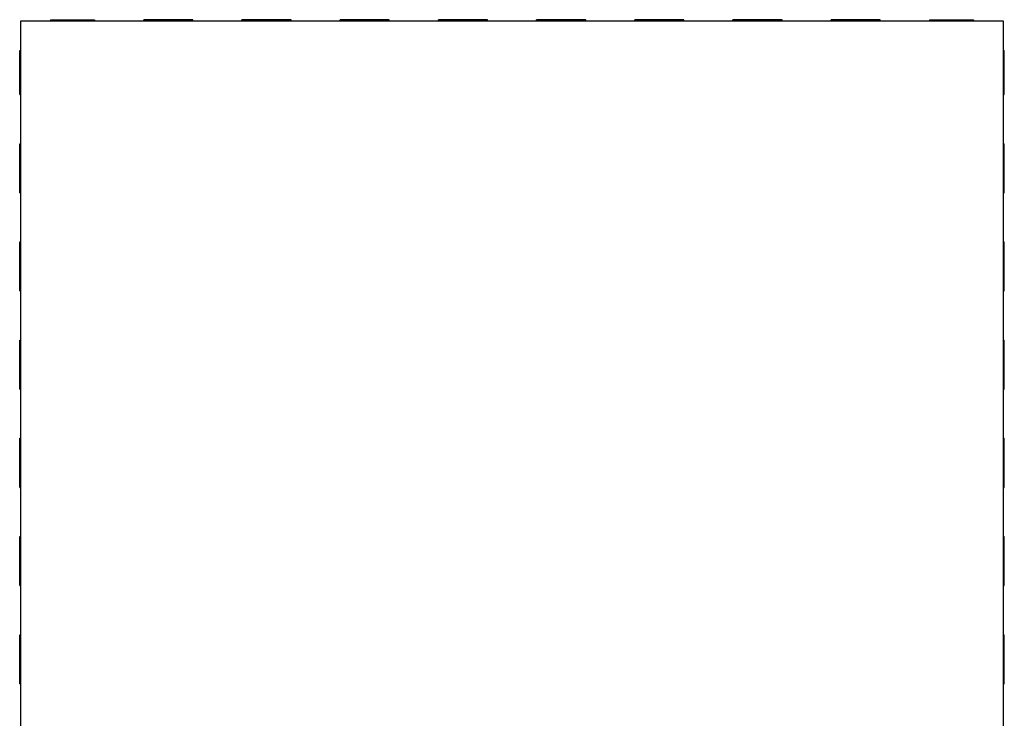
# Model space of a CAD drawing. Header units: millimetres. Extents: x 556 to 717, y 170 to 290.
# Tile 23 of 167: x 622.03 to 626.04, y 181.95 to 184.79. Entities that reach past the tile are written whole.
import ezdxf

# ---------------------------------------------------------------- set-up
doc = ezdxf.new("R2010")
doc.units = ezdxf.units.MM
doc.header["$LTSCALE"] = 30.734
doc.layers.get('0').update_dxf_attribs({"linetype": 'CONTINUOUS'})

msp = doc.modelspace()

# ---------------------------------------------------------------- linework, layer by layer
at = {"linetype": 'Continuous'}
for p, q in [((622.0383, 180.7898), (622.0383, 184.7898)), ((622.0383, 184.7898), (626.0383, 184.7898)), ((622.1583, 184.7948), (622.1583, 184.7898)), ((622.1583, 184.7948), (622.3383, 184.7948)), ((622.3383, 184.7948), (622.3383, 184.7898)), ((622.5383, 184.7898), (622.5383, 184.7948)), ((622.7383, 184.7948), (622.5383, 184.7948)), ((622.7383, 184.7898), (622.7383, 184.7948)), ((622.9383, 184.7898), (622.9383, 184.7948)), ((623.1383, 184.7948), (622.9383, 184.7948)), ((623.1383, 184.7898), (623.1383, 184.7948)), ((623.3383, 184.7898), (623.3383, 184.7948)), ((623.5383, 184.7948), (623.3383, 184.7948)), ((623.5383, 184.7898), (623.5383, 184.7948)), ((623.7383, 184.7898), (623.7383, 184.7948)), ((623.9383, 184.7948), (623.7383, 184.7948)), ((623.9383, 184.7898), (623.9383, 184.7948)), ((624.1383, 184.7898), (624.1383, 184.7948)), ((624.3383, 184.7948), (624.1383, 184.7948)), ((624.3383, 184.7898), (624.3383, 184.7948)), ((624.5383, 184.7898), (624.5383, 184.7948)), ((624.7383, 184.7948), (624.5383, 184.7948)), ((624.7383, 184.7898), (624.7383, 184.7948)), ((624.9383, 184.7898), (624.9383, 184.7948)), ((625.1383, 184.7948), (624.9383, 184.7948)), ((625.1383, 184.7898), (625.1383, 184.7948)), ((625.3383, 184.7898), (625.3383, 184.7948)), ((625.5383, 184.7948), (625.3383, 184.7948)), ((625.5383, 184.7898), (625.5383, 184.7948)), ((625.7383, 184.7948), (625.7383, 184.7898)), ((625.7383, 184.7948), (625.9183, 184.7948)), ((625.9183, 184.7948), (625.9183, 184.7898)), ((626.0383, 184.7898), (626.0383, 180.7898)), ((622.0333, 184.4898), (622.0333, 184.6698)), ((622.0333, 184.6698), (622.0383, 184.6698)), ((626.0383, 184.6698), (626.0433, 184.6698)), ((626.0433, 184.4898), (626.0433, 184.6698)), ((622.0333, 184.4898), (622.0383, 184.4898)), ((626.0383, 184.4898), (626.0433, 184.4898)), ((622.0333, 184.0898), (622.0333, 184.2898)), ((622.0333, 184.2898), (622.0383, 184.2898)), ((626.0383, 184.2898), (626.0433, 184.2898)), ((626.0433, 184.0898), (626.0433, 184.2898)), ((622.0333, 184.0898), (622.0383, 184.0898)), ((626.0383, 184.0898), (626.0433, 184.0898)), ((622.0333, 183.6898), (622.0333, 183.8898)), ((622.0333, 183.8898), (622.0383, 183.8898)), ((626.0383, 183.8898), (626.0433, 183.8898)), ((626.0433, 183.6898), (626.0433, 183.8898)), ((622.0333, 183.6898), (622.0383, 183.6898)), ((626.0383, 183.6898), (626.0433, 183.6898)), ((622.0333, 183.2898), (622.0333, 183.4898)), ((622.0333, 183.4898), (622.0383, 183.4898)), ((626.0383, 183.4898), (626.0433, 183.4898)), ((626.0433, 183.2898), (626.0433, 183.4898)), ((622.0333, 183.2898), (622.0383, 183.2898)), ((626.0383, 183.2898), (626.0433, 183.2898)), ((622.0333, 182.8898), (622.0333, 183.0898)), ((622.0333, 183.0898), (622.0383, 183.0898)), ((626.0383, 183.0898), (626.0433, 183.0898)), ((626.0433, 182.8898), (626.0433, 183.0898)), ((622.0333, 182.8898), (622.0383, 182.8898)), ((626.0383, 182.8898), (626.0433, 182.8898)), ((622.0333, 182.4898), (622.0333, 182.6898)), ((622.0333, 182.6898), (622.0383, 182.6898)), ((626.0383, 182.6898), (626.0433, 182.6898)), ((626.0433, 182.4898), (626.0433, 182.6898)), ((622.0333, 182.4898), (622.0383, 182.4898)), ((626.0383, 182.4898), (626.0433, 182.4898)), ((622.0333, 182.0898), (622.0333, 182.2898)), ((622.0333, 182.2898), (622.0383, 182.2898)), ((626.0383, 182.2898), (626.0433, 182.2898)), ((626.0433, 182.0898), (626.0433, 182.2898)), ((622.0333, 182.0898), (622.0383, 182.0898)), ((626.0383, 182.0898), (626.0433, 182.0898))]:
    msp.add_line(p, q, dxfattribs=at)

doc.saveas('drawing.dxf')
